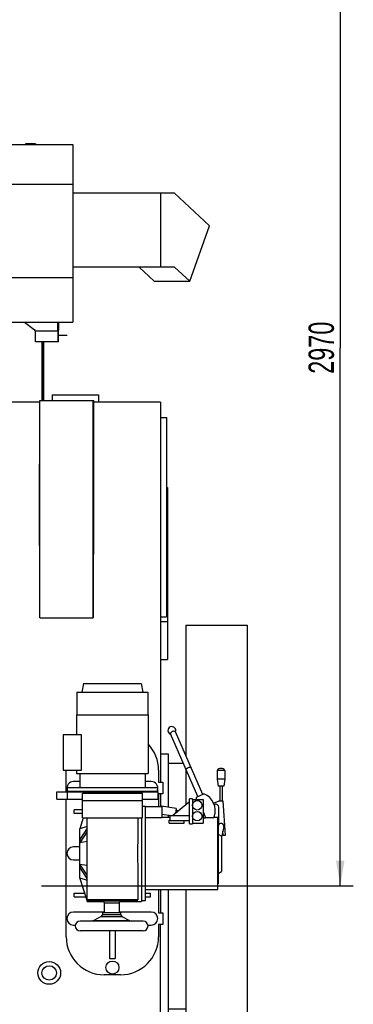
# Model space of a CAD drawing. Header units: millimetres. Extents: x 0 to 1189, y 0 to 841.
# Tile 90 of 117: x 861 to 907, y 584 to 720. Entities that reach past the tile are written whole.
import ezdxf
from ezdxf.enums import TextEntityAlignment as Align

# ---------------------------------------------------------------- set-up
doc = ezdxf.new("R2010")
doc.units = ezdxf.units.MM
doc.header["$LTSCALE"] = 65.395
doc.linetypes.add('CENTER', pattern=[0.6, 0.375, -0.075, 0.075, -0.075])
doc.layers.get('0').update_dxf_attribs({"linetype": 'CONTINUOUS'})
for name, color, linetype in [('1907_722101_29_ABL195', 7, 'CONTINUOUS'), ('1907_722101_29_T2_PBL196', 7, 'CONTINUOUS'), ('1907_731000_02_SIMPLE1_D_ABL101', 7, 'CONTINUOUS'), ('1907_731000_02_SIMPLE1_T1_D_PBL102', 7, 'CONTINUOUS'), ('1907_733000_06_SIMPLE1_A_ABL132', 7, 'CONTINUOUS'), ('1907_733000_06_SIMPLE1_T1_A_PBL133', 7, 'CONTINUOUS'), ('1907_733000_06_SIMPLE1_T2_A_PBL140', 7, 'CONTINUOUS'), ('1907_733000_06_SIMPLE1_T3_A_PBL149', 7, 'CONTINUOUS'), ('1907_733000_06_SIMPLE1_T4_A_PBL134', 7, 'CONTINUOUS'), ('1907_734000_04_SIMPLE1_C_ABL113', 7, 'CONTINUOUS'), ('1907_734000_04_SIMPLE1_T1_C_PBL114', 7, 'CONTINUOUS'), ('1947_000000_IMO-2_SKL_PBL135', 7, 'CONTINUOUS'), ('1947_111100_12_SIMPLE1_T1_X_PBL95', 7, 'CONTINUOUS'), ('1947_111100_12_SIMPLE1_X_ABL94', 7, 'CONTINUOUS'), ('1947_111200_09_SIMPLE1_C_ABL103', 7, 'CONTINUOUS'), ('1947_111200_09_SIMPLE1_T2_C_PBL162', 7, 'CONTINUOUS'), ('1947_864200_02_ABL194', 7, 'CONTINUOUS'), ('32007_040000_TLKGS_KS_V_ABL99', 7, 'CONTINUOUS'), ('32007_041000_TLKGS_KS_V_ABL100', 7, 'CONTINUOUS'), ('32007_116500_01_SIMPLE1_T2_X_PBL189', 7, 'CONTINUOUS'), ('32007_116500_01_SIMPLE1_X#AF3_ABL109', 7, 'CONTINUOUS'), ('32007_313000_01_SIMPLE1_T1_X_PBL159', 7, 'CONTINUOUS'), ('32007_313000_01_SIMPLE1_X_ABL158', 7, 'CONTINUOUS'), ('32007_390200_01_SIMPLE1_T1_X_PBL161', 7, 'CONTINUOUS'), ('32007_390200_01_SIMPLE1_X#AF0_ABL107', 7, 'CONTINUOUS'), ('32087_000000_TLKGS_MARKETING_ABL3', 7, 'CONTINUOUS'), ('32087_030000_TLKGS_ABL153', 7, 'CONTINUOUS'), ('32087_030000_TLKGS_V_ABL14', 7, 'CONTINUOUS'), ('32087_100000_TLKGS_V_ABL20', 7, 'CONTINUOUS'), ('32087_111000_01_SIMPLE1_X_ABL93', 7, 'CONTINUOUS'), ('32087_171000_01_SIMPLE1_T1_X_PBL210', 7, 'CONTINUOUS'), ('32087_171000_01_SIMPLE1_T2_X_PBL209', 7, 'CONTINUOUS'), ('32087_171000_01_SIMPLE1_X_ABL141', 7, 'CONTINUOUS'), ('32087_300000_TLKGS_V_ABL106', 7, 'CONTINUOUS'), ('32087_700000_TLKGS_V_ABL15', 7, 'CONTINUOUS'), ('32087_727000_01_SIMPLE1_T1_X_PBL17', 7, 'CONTINUOUS'), ('32087_727000_01_SIMPLE1_X_ABL16', 7, 'CONTINUOUS'), ('32087_800000_TLKGS_ABL154', 7, 'CONTINUOUS'), ('new_view_1_VBL0', 7, 'CONTINUOUS')]:
    doc.layers.add(name, color=color, linetype=linetype)
doc.styles.get("Standard").update_dxf_attribs({"font": 'txt', "width": 0.6})
doc.dimstyles.new('DIMSTYLE_2', dxfattribs={"dimtxt": 3.5, "dimasz": 3.5, "dimexe": 1.8, "dimexo": 0, "dimgap": 0.875, "dimtad": 1, "dimdec": 0, "dimlfac": 20, "dimdsep": 46, "dimtxsty": 'Standard', "dimblk": '_FILLED', "dimblk1": '_FILLED', "dimblk2": '_FILLED', "dimcen": 0.09, "dimadec": 0, "dimazin": 0, "dimtp": 2, "dimtm": 2, "dimtfac": 1, "dimtdec": 0, "dimtofl": 0, "dimtmove": 0, "dimatfit": 3, "dimldrblk": '_FILLED', "dimfxl": 1, "dimtolj": 1, "dimarcsym": 0})

# ---------------------------------------------------------------- blocks, each defined once
blk = doc.blocks.new('_FILLED')
at = {"color": 0, "linetype": 'ByBlock'}
blk.add_solid([(0, 0), (-1, 0.167), (-1, -0.167)], dxfattribs=at)
blk = doc.blocks.new('*D24')
at = {"color": 2, "linetype": 'Continuous'}
for p, q in [((589.89, 748.52), (907.24, 748.52)), ((905.44, 748.52), (905.44, 674.26)), ((905.44, 600), (905.44, 674.26)), ((885.6, 600), (907.24, 600))]:
    blk.add_line(p, q, dxfattribs=at)
at = {"color": 2, "linetype": 'Continuous', "xscale": 3.5, "yscale": 3.5, "zscale": 3.5}
for p, rotation in [((905.44, 748.52), 90), ((905.44, 600), 270)]:
    blk.add_blockref('_FILLED', p, dxfattribs=dict(at, rotation=rotation))
at = {"color": 2, "linetype": 'Continuous', "width": 0.690476}
blk.add_text('2970', height=3.5, rotation=90, dxfattribs=at).set_placement((904.56, 674.26), align=Align.CENTER)
blk = doc.blocks.new('32087_727000_01_SIMPLE1_T1_X_PBL17', base_point=(724.19, 712.25))
at = {"layer": '32087_727000_01_SIMPLE1_T1_X_PBL17', "color": 7, "linetype": 'Continuous'}
for p, q in [((648.92, 702.3), (868.52, 702.3)), ((863.38, 702.37), (861.98, 702.37)), ((861.98, 702.37), (861.98, 702.3)), ((863.38, 702.31), (861.98, 702.31)), ((863.27, 702.31), (863.27, 702.3)), ((863.38, 702.37), (863.38, 702.3)), ((868.52, 702.3), (868.52, 677.8)), ((648.92, 696.83), (868.52, 696.83)), ((882.54, 695.58), (868.52, 695.58)), ((880.64, 695.58), (880.64, 685.38)), ((887.4, 691.08), (882.54, 695.58)), ((884.65, 683.43), (887.4, 691.08)), ((882.54, 685.38), (868.52, 685.38)), ((879.76, 683.43), (877.66, 685.38)), ((884.65, 683.43), (882.54, 685.38)), ((648.92, 683.93), (868.52, 683.93)), ((879.76, 683.43), (884.65, 683.43)), ((648.92, 677.8), (868.52, 677.8)), ((863.38, 675.05), (863.38, 676.59)), ((866.48, 675.05), (866.48, 677.8)), ((866.55, 675.05), (866.55, 677.8)), ((866.55, 675.05), (863.38, 675.05))]:
    blk.add_line(p, q, dxfattribs=at)
blk = doc.blocks.new('32087_727000_01_SIMPLE1_X_ABL16', base_point=(724.19, 712.25))
at = {"layer": '32087_727000_01_SIMPLE1_T1_X_PBL17'}
blk.add_blockref('32087_727000_01_SIMPLE1_T1_X_PBL17', (724.19, 712.25), dxfattribs=at)
blk = doc.blocks.new('32087_700000_TLKGS_V_ABL15', base_point=(724.19, 712.25))
at = {"layer": '32087_727000_01_SIMPLE1_X_ABL16'}
blk.add_blockref('32087_727000_01_SIMPLE1_X_ABL16', (724.19, 712.25), dxfattribs=at)
blk = doc.blocks.new('1947_111100_12_SIMPLE1_T1_X_PBL95', base_point=(754.8, 619.62))
at = {"layer": '1947_111100_12_SIMPLE1_T1_X_PBL95', "color": 7, "linetype": 'Continuous'}
for p, q in [((863.96, 666.75), (645.14, 666.75)), ((880.6, 666.75), (871.4, 666.75)), ((880.6, 666.75), (880.6, 614.3)), ((880.6, 612.7), (880.6, 610.95)), ((880.6, 599.5), (880.6, 596.3)), ((880.6, 581.25), (880.6, 594.7))]:
    blk.add_line(p, q, dxfattribs=at)
for radius in [1.57, 1]:
    blk.add_circle((865.25, 588), radius, dxfattribs=at)
blk = doc.blocks.new('1947_111100_12_SIMPLE1_X_ABL94', base_point=(754.8, 619.625))
at = {"layer": '1947_111100_12_SIMPLE1_T1_X_PBL95'}
blk.add_blockref('1947_111100_12_SIMPLE1_T1_X_PBL95', (754.8, 619.625), dxfattribs=at)
blk = doc.blocks.new('32087_111000_01_SIMPLE1_X_ABL93', base_point=(754.8, 619.625))
at = {"layer": '1947_111100_12_SIMPLE1_X_ABL94'}
blk.add_blockref('1947_111100_12_SIMPLE1_X_ABL94', (754.8, 619.625), dxfattribs=at)
blk = doc.blocks.new('1947_111200_09_SIMPLE1_T2_C_PBL162', base_point=(881.025, 650.875))
at = {"layer": '1947_111200_09_SIMPLE1_T2_C_PBL162', "color": 7, "linetype": 'Continuous'}
for p, q in [((880.6, 664.625), (881.45, 664.625)), ((881.45, 664.625), (881.45, 637.125)), ((880.6, 637.125), (881.45, 637.125))]:
    blk.add_line(p, q, dxfattribs=at)
blk = doc.blocks.new('1947_111200_09_SIMPLE1_C_ABL103', base_point=(758.85, 624.9375))
at = {"layer": '1947_111200_09_SIMPLE1_T2_C_PBL162'}
blk.add_blockref('1947_111200_09_SIMPLE1_T2_C_PBL162', (881.025, 650.875), dxfattribs=at)
blk = doc.blocks.new('32007_116500_01_SIMPLE1_T2_X_PBL189', base_point=(868.85, 667.25))
at = {"layer": '32007_116500_01_SIMPLE1_T2_X_PBL189', "color": 7, "linetype": 'Continuous'}
for p, q in [((865.65, 667.75), (872.05, 667.75)), ((865.65, 667.75), (865.65, 666.975)), ((872.05, 667.75), (872.05, 666.75))]:
    blk.add_line(p, q, dxfattribs=at)
blk = doc.blocks.new('32007_116500_01_SIMPLE1_X#AF3_ABL109', base_point=(756.35, 684.83))
at = {"layer": '32007_116500_01_SIMPLE1_T2_X_PBL189'}
blk.add_blockref('32007_116500_01_SIMPLE1_T2_X_PBL189', (868.85, 667.25), dxfattribs=at)
blk = doc.blocks.new('32087_171000_01_SIMPLE1_T2_X_PBL209', base_point=(851.3, 670.9))
at = {"layer": '32087_171000_01_SIMPLE1_T2_X_PBL209', "color": 7, "linetype": 'Continuous'}
for p, q in [((838.1, 672.5), (838.1, 674.75)), ((838.17, 672.5), (838.17, 674.75)), ((864.42, 666.98), (864.42, 675.05)), ((864.5, 666.98), (864.5, 675.05)), ((838.1, 666.75), (838.1, 668)), ((838.17, 666.75), (838.17, 668))]:
    blk.add_line(p, q, dxfattribs=at)
blk = doc.blocks.new('32087_171000_01_SIMPLE1_T1_X_PBL210', base_point=(864.273, 671.013))
at = {"layer": '32087_171000_01_SIMPLE1_T1_X_PBL210', "color": 7, "linetype": 'Continuous'}
for p, q in [((864.235, 675.05), (864.235, 666.975)), ((864.31, 675.05), (864.31, 666.975))]:
    blk.add_line(p, q, dxfattribs=at)
blk = doc.blocks.new('32087_171000_01_SIMPLE1_X_ABL141', base_point=(771.71, 670.9))
at = {"layer": '32087_171000_01_SIMPLE1_T1_X_PBL210'}
blk.add_blockref('32087_171000_01_SIMPLE1_T1_X_PBL210', (864.27, 671.01), dxfattribs=at)
at = {"layer": '32087_171000_01_SIMPLE1_T2_X_PBL209'}
blk.add_blockref('32087_171000_01_SIMPLE1_T2_X_PBL209', (851.3, 670.9), dxfattribs=at)
blk = doc.blocks.new('32087_100000_TLKGS_V_ABL20', base_point=(742.475, 616.65))
at = {"layer": '1947_111200_09_SIMPLE1_C_ABL103'}
blk.add_blockref('1947_111200_09_SIMPLE1_C_ABL103', (758.85, 624.9375), dxfattribs=at)
at = {"layer": '32007_116500_01_SIMPLE1_X#AF3_ABL109'}
blk.add_blockref('32007_116500_01_SIMPLE1_X#AF3_ABL109', (756.35, 684.825), dxfattribs=at)
at = {"layer": '32087_111000_01_SIMPLE1_X_ABL93'}
blk.add_blockref('32087_111000_01_SIMPLE1_X_ABL93', (754.8, 619.625), dxfattribs=at)
at = {"layer": '32087_171000_01_SIMPLE1_X_ABL141'}
blk.add_blockref('32087_171000_01_SIMPLE1_X_ABL141', (771.7125, 670.9), dxfattribs=at)
blk = doc.blocks.new('32007_390200_01_SIMPLE1_T1_X_PBL161', base_point=(867.65, 656.49))
at = {"layer": '32007_390200_01_SIMPLE1_T1_X_PBL161', "color": 40, "linetype": 'Continuous'}
blk.add_line((866.55, 676), (867.75, 676), dxfattribs=at)
at = {"layer": '32007_390200_01_SIMPLE1_T1_X_PBL161', "color": 7, "linetype": 'Continuous'}
for p, q in [((863.96, 666.98), (864, 666.98)), ((863.96, 636.98), (863.96, 666.98)), ((864, 666.98), (871.4, 666.98)), ((871.34, 636.98), (871.34, 666.98)), ((871.4, 645.73), (871.4, 666.98)), ((863.9, 658.23), (863.96, 658.23)), ((863.9, 646.98), (863.9, 658.23)), ((863.9, 646.98), (863.96, 646.98)), ((871.34, 645.73), (871.4, 645.73)), ((871.39, 636.98), (871.39, 645.73)), ((864, 636.98), (863.96, 636.98)), ((864, 636.98), (871.3, 636.98)), ((871.39, 636.98), (871.3, 636.98))]:
    blk.add_line(p, q, dxfattribs=at)
blk = doc.blocks.new('32007_390200_01_SIMPLE1_X#AF0_ABL107', base_point=(754.5225, 656.4625))
at = {"layer": '32007_390200_01_SIMPLE1_T1_X_PBL161'}
blk.add_blockref('32007_390200_01_SIMPLE1_T1_X_PBL161', (867.65, 656.4875), dxfattribs=at)
blk = doc.blocks.new('32087_300000_TLKGS_V_ABL106', base_point=(754.5225, 656.4625))
at = {"layer": '32007_390200_01_SIMPLE1_X#AF0_ABL107'}
blk.add_blockref('32007_390200_01_SIMPLE1_X#AF0_ABL107', (754.5225, 656.4625), dxfattribs=at)
blk = doc.blocks.new('32087_030000_TLKGS_V_ABL14', base_point=(724.19, 639.92))
at = {"layer": '32087_100000_TLKGS_V_ABL20'}
blk.add_blockref('32087_100000_TLKGS_V_ABL20', (742.48, 616.65), dxfattribs=at)
at = {"layer": '32087_300000_TLKGS_V_ABL106'}
blk.add_blockref('32087_300000_TLKGS_V_ABL106', (754.52, 656.46), dxfattribs=at)
at = {"layer": '32087_700000_TLKGS_V_ABL15'}
blk.add_blockref('32087_700000_TLKGS_V_ABL15', (724.19, 712.25), dxfattribs=at)
blk = doc.blocks.new('1907_731000_02_SIMPLE1_T1_D_PBL102', base_point=(888.35, 600))
at = {"layer": '1907_731000_02_SIMPLE1_T1_D_PBL102', "color": 7, "linetype": 'Continuous'}
for p, q in [((884.1, 635.98), (892.6, 635.98)), ((884.1, 635.98), (884.1, 618.01)), ((892.6, 635.98), (892.6, 564.02)), ((884.1, 616.14), (884.1, 611.21)), ((884.1, 599.5), (884.1, 564.02)), ((884.1, 564.02), (892.6, 564.02))]:
    blk.add_line(p, q, dxfattribs=at)
blk = doc.blocks.new('1907_731000_02_SIMPLE1_D_ABL101', base_point=(888.35, 600))
at = {"layer": '1907_731000_02_SIMPLE1_T1_D_PBL102'}
blk.add_blockref('1907_731000_02_SIMPLE1_T1_D_PBL102', (888.35, 600), dxfattribs=at)
blk = doc.blocks.new('1907_734000_04_SIMPLE1_T1_C_PBL114', base_point=(882.35, 595.38))
at = {"layer": '1907_734000_04_SIMPLE1_T1_C_PBL114', "color": 7, "linetype": 'Continuous'}
for p, q in [((880.6, 618.25), (881.7, 618.25)), ((881.7, 618.25), (881.7, 610.85)), ((881.7, 616.96), (883.74, 616.96)), ((881.7, 609.79), (881.7, 609.5)), ((881.7, 599.5), (881.7, 574)), ((881.7, 583.04), (884.1, 583.04)), ((881.7, 574), (883.35, 574)), ((883.35, 574), (883.35, 572.5))]:
    blk.add_line(p, q, dxfattribs=at)
blk = doc.blocks.new('1907_734000_04_SIMPLE1_C_ABL113', base_point=(882.35, 595.375))
at = {"layer": '1907_734000_04_SIMPLE1_T1_C_PBL114'}
blk.add_blockref('1907_734000_04_SIMPLE1_T1_C_PBL114', (882.35, 595.375), dxfattribs=at)
blk = doc.blocks.new('1907_733000_06_SIMPLE1_T1_A_PBL133', base_point=(874.27, 603.67))
at = {"layer": '1907_733000_06_SIMPLE1_T1_A_PBL133', "color": 7, "linetype": 'Continuous'}
for p, q in [((867.6, 613), (867.6, 615.99)), ((880.35, 616), (880.35, 614.3)), ((869.48, 614.4), (868.6, 614.4)), ((879.35, 614.4), (878.48, 614.4)), ((880.35, 614.3), (880.95, 614.3)), ((880.95, 614.3), (880.95, 612.7)), ((880.95, 612.7), (880.35, 612.7)), ((880.35, 612.7), (880.35, 610.95)), ((867.6, 593), (867.6, 612)), ((869.83, 609.4), (869.83, 611.75)), ((878.12, 609.4), (878.12, 611.75)), ((869.83, 610.5), (868.7, 610.5)), ((868.7, 610), (868.7, 610.5)), ((869.83, 610), (868.7, 610)), ((869.96, 609.4), (869.48, 607.87)), ((869.83, 609.4), (878.12, 609.4)), ((870.48, 597.85), (870.48, 609.4)), ((877.48, 609.4), (877.48, 606.77)), ((877.98, 609.4), (877.98, 597.85)), ((870.48, 608.21), (869.48, 607.87)), ((870.48, 607.97), (869.48, 606.4)), ((869.48, 607.88), (869.48, 607.88)), ((869.48, 601.12), (869.48, 607.88)), ((869.48, 607.87), (869.48, 607.87)), ((870.48, 607.53), (869.48, 605.97)), ((870.48, 606.14), (869.48, 605.97)), ((869.48, 605.4), (868.6, 605.4)), ((868.6, 603.6), (869.48, 603.6)), ((870.48, 601.47), (869.48, 603.03)), ((869.48, 603.03), (870.48, 602.86)), ((870.48, 601.03), (869.48, 602.6)), ((877.48, 602.23), (877.48, 598.07)), ((870.48, 598), (869.48, 601.13)), ((869.48, 601.13), (869.48, 601.13)), ((869.48, 601.13), (870.48, 600.79)), ((869.48, 601.12), (869.48, 601.12)), ((880.35, 599.5), (880.35, 596.3)), ((868.7, 599), (870.16, 599)), ((868.7, 598.5), (868.7, 599)), ((868.7, 598.5), (870.32, 598.5)), ((877.48, 598.07), (870.48, 598.07)), ((870.48, 597.85), (872.77, 597.85)), ((870.52, 598.07), (870.52, 597.95)), ((877.42, 597.95), (870.52, 597.95)), ((874.98, 597.85), (877.98, 597.85)), ((877.42, 598.07), (877.42, 597.95)), ((878.54, 599), (879.25, 599)), ((878.54, 598.5), (879.25, 598.5)), ((879.25, 598.5), (879.25, 599)), ((872.83, 596.4), (868.6, 596.4)), ((879.35, 596.4), (874.92, 596.4)), ((880.35, 596.3), (880.95, 596.3)), ((880.95, 596.3), (880.95, 594.7)), ((868.6, 594.6), (868.87, 594.6)), ((873.58, 593.82), (873.58, 590)), ((874.38, 593.82), (874.38, 590)), ((878.88, 594.6), (879.35, 594.6)), ((880.95, 594.7), (880.35, 594.7)), ((880.35, 594.7), (880.35, 593)), ((873.58, 590), (874.38, 590)), ((875.1, 587.75), (872.85, 587.75))]:
    blk.add_line(p, q, dxfattribs=at)
blk.add_circle((873.98, 588.75), 0.9, dxfattribs=at)
for centre, radius, start, end in [((875.1, 616), 5.25, 0, 43.1334), ((868.6, 613.5), 0.9, 90, 197.3504), ((879.35, 613.5), 0.9, 342.6496, 90), ((868.6, 604.5), 0.9, 90, 270), ((868.6, 595.5), 0.9, 90, 270), ((879.35, 595.5), 0.9, 270, 90), ((872.85, 593), 5.25, 180, 270), ((875.1, 593), 5.25, 270, 360)]:
    blk.add_arc(centre, radius, start, end, dxfattribs=at)
for points, knots in [([(869.48, 606.4), (869.48, 606.36), (869.48, 606.22), (869.48, 606.08), (869.48, 605.97)], [0, 0, 0, 0, 0.240786, 1, 1, 1, 1]), ([(870.48, 602.23), (870.48, 602.6), (870.49, 603.36), (870.5, 604.5), (870.49, 605.64), (870.48, 606.4), (870.48, 606.77)], [0, 0, 0, 0, 0.246154, 0.5, 0.753846, 1, 1, 1, 1]), ([(877.48, 606.77), (877.48, 606.4), (877.46, 605.64), (877.45, 604.5), (877.46, 603.36), (877.48, 602.6), (877.48, 602.23)], [0, 0, 0, 0, 0.246154, 0.5, 0.753846, 1, 1, 1, 1]), ([(869.48, 603.03), (869.48, 603), (869.48, 602.85), (869.48, 602.71), (869.48, 602.6)], [0, 0, 0, 0, 0.258817, 1, 1, 1, 1])]:
    blk.add_open_spline(points, degree=3, knots=knots, dxfattribs=at)
blk = doc.blocks.new('1907_733000_06_SIMPLE1_T4_A_PBL134', base_point=(873.88, 595.88))
at = {"layer": '1907_733000_06_SIMPLE1_T4_A_PBL134', "color": 7, "linetype": 'Continuous'}
for p, q in [((872.75, 597.95), (872.75, 597.94)), ((872.75, 597.94), (875, 597.94)), ((872.75, 597.94), (872.83, 597.66)), ((875, 597.94), (874.92, 597.66)), ((875, 597.95), (875, 597.94)), ((872.62, 596.34), (872.62, 596.05)), ((872.62, 596.34), (875.12, 596.34)), ((872.83, 597.66), (874.92, 597.66)), ((872.83, 597.66), (872.83, 596.34)), ((874.92, 597.66), (874.92, 596.34)), ((875.12, 596.34), (875.12, 596.05)), ((878.22, 595.15), (869.53, 595.15)), ((871.43, 595.24), (871.13, 595.15)), ((872.45, 595.77), (871.43, 595.24)), ((871.43, 595.24), (876.32, 595.24)), ((872.62, 596.05), (872.45, 595.77)), ((872.45, 595.77), (875.3, 595.77)), ((872.62, 596.05), (875.12, 596.05)), ((875.12, 596.05), (875.3, 595.77)), ((875.3, 595.77), (876.32, 595.24)), ((876.32, 595.24), (876.62, 595.15)), ((878.22, 593.82), (869.53, 593.82))]:
    blk.add_line(p, q, dxfattribs=at)
for centre, start, end in [((869.52, 594.49), 90, 270), ((878.23, 594.49), 270, 90)]:
    blk.add_arc(centre, 0.667, start, end, dxfattribs=at)
blk = doc.blocks.new('1907_733000_06_SIMPLE1_T2_A_PBL140', base_point=(883.77, 609.68))
at = {"layer": '1907_733000_06_SIMPLE1_T2_A_PBL140', "color": 7, "linetype": 'Continuous'}
for p, q in [((885.76, 612.34), (881.99, 620.98)), ((886.45, 612.64), (882.67, 621.28)), ((889.5, 615.95), (888.45, 615.95)), ((888.45, 615.95), (888.45, 614.75)), ((889, 616.23), (888.95, 616.23)), ((889.5, 615.95), (889.5, 614.75)), ((889.5, 614.75), (888.45, 614.75)), ((888.45, 614.75), (888.6, 613.75)), ((889.5, 614.75), (889.36, 613.75)), ((885.58, 612.26), (886.62, 612.72)), ((889.36, 613.75), (888.6, 613.75)), ((888.83, 613.75), (888.83, 611.75)), ((889.13, 613.75), (889.13, 611.75)), ((884.6, 611.62), (882.32, 609.73)), ((884.6, 609.73), (884.6, 611.62)), ((885.03, 612.03), (884.61, 612.03)), ((884.61, 608.57), (884.61, 612.03)), ((885.03, 612.03), (885.03, 608.57)), ((885.03, 611.93), (886.52, 611.93)), ((885.03, 611.93), (885.03, 608.68)), ((885.58, 611.93), (885.58, 612.26)), ((886.52, 611.93), (886.52, 608.68)), ((887.95, 611.44), (888.73, 611.75)), ((888.73, 611.75), (889.23, 611.75)), ((889.23, 611.75), (889.56, 606.97)), ((878.12, 611), (878.54, 611)), ((878.54, 598), (878.54, 611)), ((878.54, 610.95), (880.8, 610.95)), ((880.75, 610.99), (880.74, 610.95)), ((882.78, 610.7), (880.75, 610.99)), ((880.8, 610.95), (880.8, 609.46)), ((880.8, 609.92), (882.13, 609.73)), ((882.78, 610.7), (882.69, 610.03)), ((883.06, 610.39), (882.74, 610.44)), ((883.03, 610.38), (883.19, 610.45)), ((884.6, 611.07), (884.61, 611.07)), ((886.52, 610.26), (886.84, 609.4)), ((888.13, 611.24), (888.04, 611.21)), ((888.67, 608.65), (888.67, 610.87)), ((878.54, 609.46), (880.8, 609.46)), ((880.8, 609.5), (881.94, 609.5)), ((881.83, 609.08), (881.94, 609.08)), ((881.83, 608.68), (881.83, 609.08)), ((881.83, 608.68), (883.88, 608.68)), ((881.94, 609.73), (884.61, 609.73)), ((881.94, 609.03), (881.94, 609.73)), ((881.94, 609.03), (884.61, 609.03)), ((883.88, 608.68), (883.88, 609.03)), ((884.61, 608.57), (885.03, 608.57)), ((885.03, 608.68), (886.52, 608.68)), ((886.52, 609.6), (886.54, 609.57)), ((886.54, 609.57), (886.52, 609.57)), ((886.52, 609.4), (886.84, 609.4)), ((886.81, 609.46), (888.04, 609.46)), ((888.04, 609.59), (888.04, 609.46)), ((888.04, 609.5), (888.52, 609.5)), ((888.52, 599.5), (888.52, 609.5)), ((888.52, 608.71), (888.58, 608.71)), ((888.58, 608.71), (888.58, 600.29)), ((888.58, 608.65), (888.67, 608.65)), ((889.36, 608.15), (889.02, 606.74)), ((889.26, 606.97), (889.22, 607.55)), ((889.02, 606.87), (889.02, 602)), ((889.56, 606.97), (889.26, 606.97)), ((888.58, 601.74), (889.02, 602)), ((878.54, 599.5), (888.52, 599.5)), ((888.52, 600.29), (888.58, 600.29)), ((877.98, 598), (878.54, 598))]:
    blk.add_line(p, q, dxfattribs=at)
for centre in [(885.7, 611.13), (885.7, 609.63)]:
    blk.add_circle(centre, 0.651, dxfattribs=at)
for centre, radius, start, end in [((882.19, 621.44), 0.545, 337.2507, 249.863), ((888.95, 615.63), 0.592, 90, 147.4586), ((889, 615.63), 0.592, 32.5414, 90), ((885.67, 610.4), 2.5, 341.0743, 67.8393), ((883.17, 610.06), 0.35, 113.633, 163.2954), ((888.27, 610.87), 0.4, 0, 111.894), ((888.98, 608.24), 0.4, 346.4483, 166.3104), ((888.58, 608.34), 0.0061, 201.3469, 338.6531), ((828.07, 506.81), 117.17, 58.6497, 58.907)]:
    blk.add_arc(centre, radius, start, end, dxfattribs=at)
for points, knots in [([(882.25, 621.3), (882.21, 621.28), (882.13, 621.23), (882.02, 621.14), (881.96, 621.03), (881.99, 620.98)], [0, 0, 0, 0, 0.324332, 0.612802, 1, 1, 1, 1]), ([(882.67, 621.28), (882.65, 621.33), (882.53, 621.36), (882.39, 621.35), (882.3, 621.32), (882.25, 621.3)], [0, 0, 0, 0, 0.387198, 0.675668, 1, 1, 1, 1]), ([(884.12, 616.09), (884.12, 616.1), (884.14, 616.15), (884.24, 616.24), (884.34, 616.29), (884.43, 616.33)], [0, 0, 0, 0, 0.116647, 0.331004, 1, 1, 1, 1]), ([(884.43, 616.33), (884.51, 616.37), (884.63, 616.4), (884.75, 616.42), (884.8, 616.4), (884.81, 616.39)], [0, 0, 0, 0, 0.668996, 0.883353, 1, 1, 1, 1])]:
    blk.add_open_spline(points, degree=3, knots=knots, dxfattribs=at)
blk = doc.blocks.new('1907_733000_06_SIMPLE1_T3_A_PBL149', base_point=(873.28, 619.84))
at = {"layer": '1907_733000_06_SIMPLE1_T3_A_PBL149', "color": 7, "linetype": 'Continuous'}
for p, q in [((870.01, 627.92), (869.77, 626.76)), ((870.01, 627.92), (877.93, 627.92)), ((877.93, 627.92), (878.18, 626.76)), ((869.07, 626.76), (878.88, 626.76)), ((869.07, 626.76), (869.07, 623.59)), ((878.88, 626.76), (878.88, 623.59)), ((869.02, 623.59), (878.92, 623.59)), ((869.02, 623.59), (869.02, 620.84)), ((878.92, 623.59), (878.92, 615.5)), ((869.7, 620.84), (867.17, 620.84)), ((867.17, 620.84), (867.17, 615.99)), ((869.7, 615.99), (869.7, 620.84)), ((867.17, 615.99), (869.7, 615.99)), ((869.02, 615.99), (869.02, 615.5)), ((869.02, 615.5), (878.92, 615.5)), ((869.48, 615.5), (869.48, 613.55)), ((878.48, 615.5), (878.48, 613.55)), ((866.33, 613), (880.18, 613)), ((866.33, 612), (866.33, 613)), ((867.73, 613), (867.73, 612)), ((880.21, 613.55), (867.74, 613.55)), ((867.74, 613.55), (867.74, 613.02)), ((880.21, 613.02), (867.74, 613.02)), ((867.77, 613.02), (867.77, 613)), ((878.12, 612.75), (869.83, 612.75)), ((869.83, 611.75), (869.83, 612.75)), ((871.58, 612.75), (871.58, 613)), ((873.77, 612.75), (873.77, 613)), ((878.12, 611.75), (878.12, 612.75)), ((880.18, 613.02), (880.18, 613)), ((880.21, 613.55), (880.21, 613.02)), ((880.23, 613), (880.23, 612)), ((866.33, 612), (869.83, 612)), ((878.12, 611.75), (869.83, 611.75)), ((878.12, 612), (880.23, 612))]:
    blk.add_line(p, q, dxfattribs=at)
blk = doc.blocks.new('1907_733000_06_SIMPLE1_A_ABL132', base_point=(877.94, 607.84))
at = {"layer": '1907_733000_06_SIMPLE1_T1_A_PBL133'}
blk.add_blockref('1907_733000_06_SIMPLE1_T1_A_PBL133', (874.27, 603.67), dxfattribs=at)
at = {"layer": '1907_733000_06_SIMPLE1_T2_A_PBL140'}
blk.add_blockref('1907_733000_06_SIMPLE1_T2_A_PBL140', (883.77, 609.68), dxfattribs=at)
at = {"layer": '1907_733000_06_SIMPLE1_T3_A_PBL149'}
blk.add_blockref('1907_733000_06_SIMPLE1_T3_A_PBL149', (873.28, 619.84), dxfattribs=at)
at = {"layer": '1907_733000_06_SIMPLE1_T4_A_PBL134'}
blk.add_blockref('1907_733000_06_SIMPLE1_T4_A_PBL134', (873.88, 595.88), dxfattribs=at)
blk = doc.blocks.new('32007_313000_01_SIMPLE1_T1_X_PBL159', base_point=(881.1, 643.11))
at = {"layer": '32007_313000_01_SIMPLE1_T1_X_PBL159', "color": 7, "linetype": 'Continuous'}
for p, q in [((881.45, 654.97), (881.6, 654.97)), ((881.6, 654.97), (881.6, 631.25)), ((881.45, 654.41), (881.6, 654.41)), ((881.45, 651.25), (881.6, 651.25)), ((881.45, 646), (881.6, 646)), ((880.6, 636.5), (881.6, 636.5)), ((880.6, 631.25), (881.6, 631.25))]:
    blk.add_line(p, q, dxfattribs=at)
blk = doc.blocks.new('32007_313000_01_SIMPLE1_X_ABL158', base_point=(881.1, 643.11))
at = {"layer": '32007_313000_01_SIMPLE1_T1_X_PBL159'}
blk.add_blockref('32007_313000_01_SIMPLE1_T1_X_PBL159', (881.1, 643.11), dxfattribs=at)
blk = doc.blocks.new('32007_041000_TLKGS_KS_V_ABL100', base_point=(778.69, 610.54))
at = {"layer": '1907_731000_02_SIMPLE1_D_ABL101'}
blk.add_blockref('1907_731000_02_SIMPLE1_D_ABL101', (888.35, 600), dxfattribs=at)
at = {"layer": '1907_733000_06_SIMPLE1_A_ABL132'}
blk.add_blockref('1907_733000_06_SIMPLE1_A_ABL132', (877.94, 607.84), dxfattribs=at)
at = {"layer": '1907_734000_04_SIMPLE1_C_ABL113'}
blk.add_blockref('1907_734000_04_SIMPLE1_C_ABL113', (882.35, 595.38), dxfattribs=at)
at = {"layer": '32007_313000_01_SIMPLE1_X_ABL158'}
blk.add_blockref('32007_313000_01_SIMPLE1_X_ABL158', (881.1, 643.11), dxfattribs=at)
blk = doc.blocks.new('32007_040000_TLKGS_KS_V_ABL99', base_point=(778.69235, 610.5375))
at = {"layer": '32007_041000_TLKGS_KS_V_ABL100'}
blk.add_blockref('32007_041000_TLKGS_KS_V_ABL100', (778.69235, 610.5375), dxfattribs=at)
blk = doc.blocks.new('1907_722101_29_T2_PBL196', base_point=(864.19, 677.19))
at = {"layer": '1907_722101_29_T2_PBL196', "color": 7, "linetype": 'Continuous'}
for p, q in [((861.86, 677.8), (863.16, 676.78)), ((863.2, 676.76), (863.23, 676.76)), ((863.28, 676.59), (863.28, 676.74)), ((863.28, 676.59), (866.4, 676.59)), ((866.4, 676.59), (866.44, 676.59)), ((866.43, 676.61), (866.43, 677.8)), ((866.43, 676.66), (866.44, 676.66)), ((866.44, 676.59), (866.44, 676.66)), ((866.45, 676.68), (866.45, 677.8)), ((866.45, 676.68), (866.48, 676.68)), ((866.45, 676.67), (866.45, 676.68)), ((866.48, 676.67), (866.45, 676.67)), ((866.52, 677.8), (866.52, 676.69))]:
    blk.add_line(p, q, dxfattribs=at)
for radius, end in [(0.01, 360), (0.085, 294.5197)]:
    blk.add_arc((866.44, 676.67), radius, 270, end, dxfattribs=at)
for points, knots in [([(863.16, 676.78), (863.16, 676.77), (863.17, 676.77), (863.19, 676.76), (863.2, 676.76)], [0, 0, 0, 0, 0.215187, 1, 1, 1, 1]), ([(863.23, 676.76), (863.23, 676.76), (863.25, 676.76), (863.28, 676.75), (863.28, 676.74)], [0, 0, 0, 0, 0.326665, 1, 1, 1, 1]), ([(866.41, 676.6), (866.4, 676.6), (866.4, 676.6), (866.4, 676.59), (866.4, 676.59)], [0, 0, 0, 0, 0.404866, 1, 1, 1, 1])]:
    blk.add_open_spline(points, degree=3, knots=knots, dxfattribs=at)
blk.add_open_spline([(866.43, 676.61), (866.42, 676.61), (866.41, 676.61), (866.41, 676.6)], degree=3, dxfattribs=at)
blk = doc.blocks.new('1907_722101_29_ABL195', base_point=(864.19, 677.19))
at = {"layer": '1907_722101_29_T2_PBL196'}
blk.add_blockref('1907_722101_29_T2_PBL196', (864.19, 677.19), dxfattribs=at)
blk = doc.blocks.new('1947_864200_02_ABL194', base_point=(818.51, 634.54))
at = {"layer": '1907_722101_29_ABL195'}
blk.add_blockref('1907_722101_29_ABL195', (864.19, 677.19), dxfattribs=at)
blk = doc.blocks.new('32087_800000_TLKGS_ABL154', base_point=(804.29, 634.54))
at = {"layer": '1947_864200_02_ABL194'}
blk.add_blockref('1947_864200_02_ABL194', (818.51, 634.54), dxfattribs=at)
blk = doc.blocks.new('32087_030000_TLKGS_ABL153', base_point=(804.29, 634.54))
at = {"layer": '32087_800000_TLKGS_ABL154'}
blk.add_blockref('32087_800000_TLKGS_ABL154', (804.29, 634.54), dxfattribs=at)
blk = doc.blocks.new('32087_000000_TLKGS_MARKETING_ABL3', base_point=(725.01, 639.92))
at = {"layer": '32007_040000_TLKGS_KS_V_ABL99'}
blk.add_blockref('32007_040000_TLKGS_KS_V_ABL99', (778.69, 610.54), dxfattribs=at)
at = {"layer": '32087_030000_TLKGS_ABL153'}
blk.add_blockref('32087_030000_TLKGS_ABL153', (804.29, 634.54), dxfattribs=at)
at = {"layer": '32087_030000_TLKGS_V_ABL14'}
blk.add_blockref('32087_030000_TLKGS_V_ABL14', (724.19, 639.92), dxfattribs=at)
blk = doc.blocks.new('1947_000000_IMO-2_SKL_PBL135', base_point=(757.19, 634.86))
at = {"layer": '1947_000000_IMO-2_SKL_PBL135', "color": 2, "linetype": 'CENTER'}
blk.add_line((628.78, 600), (885.6, 600), dxfattribs=at)
blk = doc.blocks.new('NEW_VIEW_1_VBL0', base_point=(717.29, 643.33))
at = {"layer": '1947_000000_IMO-2_SKL_PBL135'}
blk.add_blockref('1947_000000_IMO-2_SKL_PBL135', (757.19, 634.86), dxfattribs=at)
at = {"layer": '32087_000000_TLKGS_MARKETING_ABL3'}
blk.add_blockref('32087_000000_TLKGS_MARKETING_ABL3', (725.01, 639.92), dxfattribs=at)

msp = doc.modelspace()

# ---------------------------------------------------------------- block references
at = {"layer": 'new_view_1_VBL0'}
msp.add_blockref('NEW_VIEW_1_VBL0', (717.29314, 643.32875), dxfattribs=at)

# ---------------------------------------------------------------- dimensions: what is measured, and where the dimension line sits
at = {"color": 2, "linetype": 'Continuous'}
dim = msp.add_linear_dim(base=(905.43936, 748.51511), p1=(885.6, 600), p2=(589.88628, 748.51511), angle=90, dimstyle='DIMSTYLE_2', dxfattribs=at)
dim.commit()
dim.dimension.update_dxf_attribs({"geometry": '*D24', "text_midpoint": (905.43936, 673.9242), "dimtype": 160})

doc.saveas('drawing.dxf')
